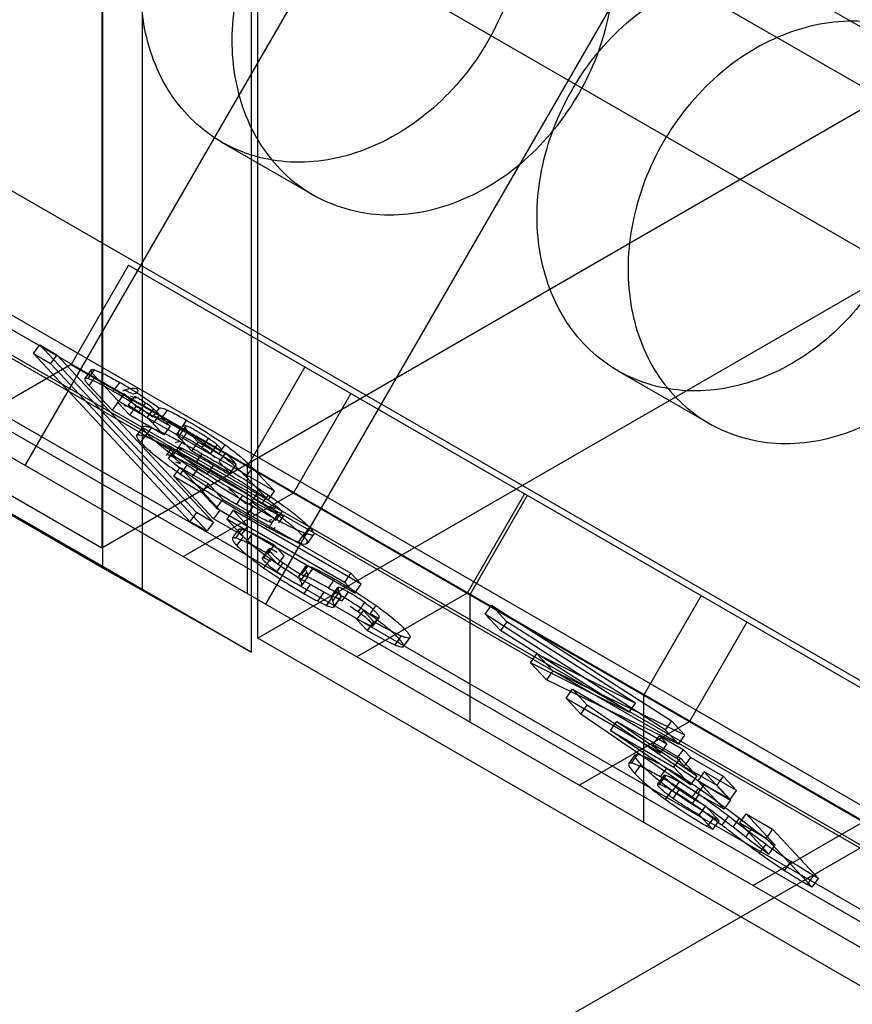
# Model space of a CAD drawing. Header units: millimetres. Extents: x 60 to 337, y 43 to 512.
# Tile 39 of 73: x 143.85 to 151.4, y 230.72 to 239.65. Entities that reach past the tile are written whole.
import ezdxf

# ---------------------------------------------------------------- set-up
doc = ezdxf.new("R2010")
doc.units = ezdxf.units.MM
doc.header["$LTSCALE"] = 36.045028
doc.layers.get('0').update_dxf_attribs({"linetype": 'CONTINUOUS'})

msp = doc.modelspace()

# ---------------------------------------------------------------- linework, layer by layer
at = {"color": 7, "linetype": 'CONTINUOUS'}
for p, q in [((79.3407, 281.2291), (174.1727, 226.479)), ((167.6266, 221.9066), (106.967, 256.9278)), ((144.601, 234.6767), (144.601, 254.1531)), ((144.9555, 253.952), (144.9555, 234.4756)), ((145.9476, 233.9128), (145.9476, 253.3794)), ((118.6248, 252.6165), (169.7488, 223.1007)), ((130.8406, 249.4828), (161.2803, 231.9089)), ((144.5899, 245.9362), (144.5899, 234.8577)), ((146.0042, 234.0412), (146.0042, 245.1197)), ((151.661, 238.9401), (143.0059, 243.937)), ((143.896, 235.6072), (148.596, 243.7479)), ((150.7739, 242.4905), (146.0739, 234.3498)), ((144.5899, 234.8577), (135.9067, 239.8709)), ((160.6287, 227.1065), (139.076, 239.5497)), ((139.6075, 239.3772), (161.1602, 226.934)), ((139.0718, 239.3215), (160.6245, 226.8783)), ((139.3389, 239.139), (160.8916, 226.6959)), ((151.661, 238.9401), (144.5899, 234.8577)), ((145.6771, 238.5397), (146.5021, 238.0634)), ((153.0752, 238.1237), (146.0042, 234.0412)), ((144.8323, 237.4223), (144.3123, 236.5216)), ((144.8323, 237.4223), (166.4082, 224.9657)), ((141.5239, 237.3232), (163.0766, 224.8801)), ((163.0266, 224.7935), (141.4739, 237.2366)), ((144.601, 234.6767), (140.7662, 236.8908)), ((143.9707, 236.6212), (144.0287, 236.7015)), ((144.0287, 236.7015), (144.1842, 236.6117)), ((144.0287, 236.7015), (145.4482, 235.1801)), ((143.9707, 236.6212), (144.1263, 236.5314)), ((145.3903, 235.0998), (143.9707, 236.6212)), ((144.1842, 236.6117), (144.1263, 236.5314)), ((145.6037, 235.0903), (144.1842, 236.6117)), ((144.3123, 236.5216), (143.3123, 235.9443)), ((144.1263, 236.5314), (145.5458, 235.01)), ((144.3123, 236.5216), (165.8882, 224.065)), ((144.4939, 236.4747), (144.436, 236.3944)), ((144.4653, 236.3937), (144.5233, 236.474)), ((145.9123, 235.5978), (146.4323, 236.4985)), ((144.4758, 236.3316), (144.5337, 236.4119)), ((144.5337, 236.4119), (144.7415, 236.1891)), ((149.2692, 236.4659), (150.0942, 235.9896)), ((144.6836, 236.1089), (144.4758, 236.3316)), ((144.6952, 236.2792), (144.7532, 236.3595)), ((144.7933, 236.259), (144.7354, 236.1787)), ((144.9025, 236.142), (144.7933, 236.259)), ((144.8889, 236.2354), (144.831, 236.1551)), ((146.8476, 236.2588), (146.3276, 235.3581)), ((142.1214, 236.122), (145.9476, 233.9128)), ((144.7415, 236.1891), (144.6836, 236.1089)), ((144.7354, 236.1787), (144.8446, 236.0617)), ((146.1558, 235.3727), (144.7415, 236.1891)), ((144.8446, 236.0617), (144.9025, 236.142)), ((145.2107, 235.964), (144.9025, 236.142)), ((144.9301, 236.093), (144.988, 236.1732)), ((145.0581, 236.1217), (145.0001, 236.0414)), ((145.0532, 236.0448), (145.1111, 236.125)), ((146.0978, 235.2924), (144.6836, 236.1089)), ((145.1528, 235.8838), (144.8446, 236.0617)), ((145.0575, 235.9859), (145.1154, 236.0662)), ((145.1154, 236.0662), (145.2107, 235.964)), ((145.1279, 236.0287), (145.1858, 236.1089)), ((144.9644, 235.9586), (144.9065, 235.8783)), ((144.9835, 235.8682), (145.0414, 235.9485)), ((145.1528, 235.8838), (145.0575, 235.9859)), ((145.2107, 235.964), (145.1528, 235.8838)), ((145.3592, 236.0166), (145.271, 235.8928)), ((145.2718, 235.8879), (145.3297, 235.9682)), ((145.3565, 235.967), (145.2986, 235.8867)), ((144.9431, 235.8156), (145.001, 235.8959)), ((145.3701, 235.9185), (145.3122, 235.8382)), ((145.4642, 235.8177), (145.3701, 235.9185)), ((145.5011, 235.7704), (145.5591, 235.8507)), ((145.2263, 235.771), (145.177, 235.7026)), ((145.2315, 235.6923), (145.2894, 235.7726)), ((145.3122, 235.8382), (145.4062, 235.7374)), ((145.4062, 235.7374), (145.4642, 235.8177)), ((145.8098, 235.6181), (145.4642, 235.8177)), ((145.5797, 235.714), (145.6376, 235.7943)), ((145.6511, 235.7138), (145.709, 235.794)), ((145.1959, 235.6699), (145.2539, 235.7502)), ((145.7519, 235.5379), (145.4062, 235.7374)), ((145.4437, 235.6322), (145.5016, 235.7125)), ((145.6563, 235.6403), (145.7142, 235.7206)), ((145.7142, 235.7206), (145.8098, 235.6181)), ((145.243, 235.5093), (145.301, 235.5896)), ((145.301, 235.5896), (145.5544, 235.4433)), ((145.301, 235.5896), (145.6618, 235.2029)), ((145.3057, 235.5287), (145.3636, 235.609)), ((145.4091, 235.503), (145.467, 235.5833)), ((145.5468, 235.527), (145.6047, 235.6073)), ((145.7519, 235.5379), (145.6563, 235.6403)), ((145.8098, 235.6181), (145.7519, 235.5379)), ((145.9559, 235.5868), (145.898, 235.5066)), ((145.9123, 234.4431), (145.9123, 235.5978)), ((146.1558, 235.3727), (145.9559, 235.5868)), ((145.243, 235.5093), (145.4965, 235.363)), ((145.6038, 235.1226), (145.243, 235.5093)), ((145.898, 235.5066), (146.0978, 235.2924)), ((145.5544, 235.4433), (145.4965, 235.363)), ((145.6886, 235.2995), (145.5544, 235.4433)), ((145.3276, 234.7808), (146.3276, 235.3581)), ((145.4965, 235.363), (145.6306, 235.2192)), ((145.8118, 235.2534), (145.8697, 235.3336)), ((145.947, 235.2788), (146.0049, 235.3591)), ((146.0432, 235.2575), (146.1011, 235.3378)), ((146.0978, 235.2924), (146.1558, 235.3727)), ((148.4245, 235.3484), (147.9045, 234.4478)), ((148.4476, 235.335), (147.9276, 234.4344)), ((145.6306, 235.2192), (145.6886, 235.2995)), ((145.6306, 235.2192), (146.7914, 234.5491)), ((145.6886, 235.2995), (146.8493, 234.6293)), ((145.9063, 235.1531), (145.9642, 235.2334)), ((145.4482, 235.1801), (145.3903, 235.0998)), ((145.6037, 235.0903), (145.4482, 235.1801)), ((145.6618, 235.2029), (145.6038, 235.1226)), ((145.9152, 235.0566), (145.6618, 235.2029)), ((145.7811, 235.2003), (145.7232, 235.1201)), ((146.9418, 234.5302), (145.7811, 235.2003)), ((145.9152, 235.0566), (145.7811, 235.2003)), ((146.1315, 235.0854), (146.1894, 235.1657)), ((146.1671, 235.1076), (146.225, 235.1878)), ((146.1953, 235.0879), (146.244, 235.1553)), ((145.5458, 235.01), (145.3903, 235.0998)), ((145.5458, 235.01), (145.6037, 235.0903)), ((145.8573, 234.9763), (145.6038, 235.1226)), ((146.8839, 234.4499), (145.7232, 235.1201)), ((145.7232, 235.1201), (145.8573, 234.9763)), ((145.8573, 234.9763), (145.9152, 235.0566)), ((146.4175, 234.9645), (146.4754, 235.0448)), ((145.7748, 234.9478), (145.8327, 235.0281)), ((145.806, 234.9484), (145.8639, 235.0287)), ((145.8164, 234.8796), (145.8744, 234.9599)), ((145.9566, 234.9918), (145.8987, 234.9115)), ((146.3735, 234.9126), (146.4314, 234.9929)), ((146.4556, 234.9), (146.5136, 234.9802)), ((146.1531, 234.8871), (146.0952, 234.8068)), ((146.2456, 234.7879), (146.1531, 234.8871)), ((146.0483, 234.7673), (146.1062, 234.8475)), ((146.0577, 234.7687), (146.1156, 234.8489)), ((146.0952, 234.8068), (146.1877, 234.7076)), ((146.1877, 234.7076), (146.2456, 234.7879)), ((146.0614, 234.6769), (146.1193, 234.7572)), ((146.1766, 234.6436), (146.2345, 234.7239)), ((146.4367, 234.69), (146.3788, 234.6097)), ((146.4015, 234.6145), (146.4594, 234.6948)), ((145.9476, 233.9128), (144.601, 234.6767)), ((146.4484, 234.6397), (146.3905, 234.5594)), ((146.4033, 234.5191), (146.4619, 234.601)), ((146.5068, 234.6791), (146.4489, 234.5988)), ((146.8493, 234.6293), (146.7914, 234.5491)), ((146.9418, 234.5302), (146.8493, 234.6293)), ((146.4799, 234.5269), (146.422, 234.4466)), ((146.6464, 234.4946), (146.7044, 234.5749)), ((146.7914, 234.5491), (146.8839, 234.4499)), ((146.8839, 234.4499), (146.9418, 234.5302)), ((146.549, 234.3765), (146.6069, 234.4567)), ((146.6283, 234.338), (146.6862, 234.4182)), ((146.6722, 234.4193), (146.7301, 234.4996)), ((146.7305, 234.4916), (146.6726, 234.4113)), ((146.6819, 234.4212), (146.7398, 234.5015)), ((146.6855, 234.3764), (146.7435, 234.4567)), ((146.7435, 234.4567), (146.7305, 234.4916)), ((146.7687, 234.3783), (146.8266, 234.4586)), ((147.9045, 234.4478), (146.9045, 233.8704)), ((147.9276, 234.4344), (147.9276, 233.2796)), ((149.5045, 233.524), (150.0245, 234.4246)), ((146.6726, 234.4113), (146.6855, 234.3764)), ((146.6914, 234.3208), (146.7493, 234.401)), ((146.6968, 234.3237), (146.7548, 234.404)), ((146.9741, 234.3626), (146.9162, 234.2823)), ((147.0214, 234.2551), (147.0793, 234.3354)), ((148.0665, 234.2592), (148.1245, 234.3395)), ((148.1245, 234.3395), (149.7556, 233.2905)), ((148.1245, 234.3395), (148.264, 234.1899)), ((146.9042, 234.2098), (146.9621, 234.2901)), ((146.9621, 234.2901), (147.0547, 234.1909)), ((149.6977, 233.2103), (148.0665, 234.2592)), ((148.2061, 234.1096), (148.0665, 234.2592)), ((146.9967, 234.1106), (146.9042, 234.2098)), ((147.0547, 234.1909), (146.9967, 234.1106)), ((147.0419, 234.1469), (147.0999, 234.2271)), ((147.0482, 234.1493), (147.1061, 234.2295)), ((148.264, 234.1899), (148.2061, 234.1096)), ((149.4302, 233.4504), (148.264, 234.1899)), ((150.4397, 234.1849), (149.9197, 233.2843)), ((147.306, 234.0604), (147.2481, 233.9801)), ((149.3722, 233.3701), (148.2061, 234.1096)), ((168.8297, 220.8632), (146.0042, 234.0412)), ((147.3276, 233.9649), (147.3855, 234.0452)), ((148.4785, 233.8178), (148.5364, 233.898)), ((148.5364, 233.898), (149.4302, 233.4504)), ((148.5364, 233.898), (148.6798, 233.7443)), ((89.6333, 196.4408), (154.3333, 233.7951)), ((149.3722, 233.3701), (148.4785, 233.8178)), ((148.6219, 233.664), (148.4785, 233.8178)), ((148.6798, 233.7443), (148.6219, 233.664)), ((149.8771, 233.1603), (148.6798, 233.7443)), ((149.8192, 233.08), (148.6219, 233.664)), ((148.8005, 233.4963), (148.8584, 233.5766)), ((148.8584, 233.5766), (149.7148, 233.0822)), ((148.8584, 233.5766), (148.9924, 233.433)), ((149.5045, 232.3693), (149.5045, 233.524)), ((148.8005, 233.4963), (149.6569, 233.0019)), ((148.9345, 233.3527), (148.8005, 233.4963)), ((148.9345, 233.3527), (148.9924, 233.433)), ((150.0495, 232.7097), (148.9924, 233.433)), ((149.3722, 233.3701), (149.4302, 233.4504)), ((149.9916, 232.6294), (148.9345, 233.3527)), ((148.9197, 232.7069), (149.9197, 233.2843)), ((149.2034, 233.2036), (149.2613, 233.2839)), ((149.2613, 233.2839), (149.8364, 232.9519)), ((149.2613, 233.2839), (149.9867, 232.7908)), ((149.7556, 233.2905), (149.6977, 233.2103)), ((149.8771, 233.1603), (149.7556, 233.2905)), ((149.2034, 233.2036), (149.7785, 232.8716)), ((149.9288, 232.7105), (149.2034, 233.2036)), ((149.6977, 233.2103), (149.8192, 233.08)), ((149.5886, 233.0751), (149.6465, 233.1554)), ((149.5886, 233.0751), (149.8037, 232.9509)), ((149.6569, 233.0019), (149.5886, 233.0751)), ((149.6465, 233.1554), (149.8616, 233.0312)), ((149.6465, 233.1554), (149.7148, 233.0822)), ((149.7148, 233.0822), (149.6569, 233.0019)), ((149.8192, 233.08), (149.8771, 233.1603)), ((149.448, 232.9872), (149.3901, 232.907)), ((149.8616, 233.0312), (149.8037, 232.9509)), ((149.9299, 232.958), (149.8616, 233.0312)), ((149.3693, 232.9021), (149.4272, 232.9824)), ((149.7785, 232.8716), (149.8364, 232.9519)), ((149.8037, 232.9509), (149.872, 232.8777)), ((149.8364, 232.9519), (149.9867, 232.7908)), ((149.872, 232.8777), (149.9299, 232.958)), ((149.9299, 232.958), (150.2246, 232.7878)), ((149.4231, 232.8139), (149.481, 232.8941)), ((149.6548, 232.7824), (149.7127, 232.8627)), ((149.9288, 232.7105), (149.7785, 232.8716)), ((149.872, 232.8777), (150.1667, 232.7076)), ((150.0514, 232.8277), (149.9935, 232.7475)), ((150.3462, 232.6576), (150.0514, 232.8277)), ((150.2924, 232.5695), (150.0514, 232.8277)), ((149.6307, 232.7151), (149.6887, 232.7954)), ((149.6466, 232.7149), (149.7045, 232.7952)), ((149.7679, 232.6556), (149.8258, 232.7359)), ((149.9867, 232.7908), (149.9288, 232.7105)), ((150.2883, 232.5773), (149.9935, 232.7475)), ((149.9935, 232.7475), (150.2345, 232.4892)), ((150.2246, 232.7878), (150.1667, 232.7076)), ((150.3462, 232.6576), (150.2246, 232.7878)), ((149.702, 232.5781), (149.7599, 232.6584)), ((149.8262, 232.667), (149.7683, 232.5867)), ((150.0009, 232.6806), (149.9429, 232.6004)), ((150.0495, 232.7097), (149.9916, 232.6294)), ((150.2345, 232.4892), (149.9916, 232.6294)), ((150.2924, 232.5695), (150.0495, 232.7097)), ((150.1667, 232.7076), (150.2883, 232.5773)), ((150.2883, 232.5773), (150.3462, 232.6576)), ((149.9474, 232.5419), (150.0054, 232.6222)), ((150.2345, 232.4892), (150.2924, 232.5695)), ((150.0636, 232.5185), (150.0056, 232.4383)), ((150.1881, 232.385), (150.0636, 232.5185)), ((150.0056, 232.4383), (150.1302, 232.3047)), ((150.0826, 232.332), (150.1406, 232.4123)), ((150.1302, 232.3047), (150.1881, 232.385)), ((150.1881, 232.385), (150.1406, 232.4123)), ((150.2152, 232.3447), (150.2731, 232.4249)), ((150.3142, 232.3264), (150.3722, 232.4066)), ((150.3722, 232.4066), (150.4883, 232.3173)), ((150.3743, 232.3664), (150.4322, 232.4467)), ((150.3743, 232.3664), (150.6143, 232.2279)), ((150.6389, 232.0829), (150.3743, 232.3664)), ((150.4322, 232.4467), (150.6722, 232.3081)), ((150.6968, 232.1631), (150.4322, 232.4467)), ((151.4966, 232.3739), (150.4966, 231.7965)), ((150.1302, 232.3047), (150.0826, 232.332)), ((150.4304, 232.237), (150.3142, 232.3264)), ((150.4304, 232.237), (150.4883, 232.3173)), ((150.6722, 232.3081), (150.6143, 232.2279)), ((151.0884, 231.8621), (150.6722, 232.3081)), ((150.6143, 232.2279), (151.0305, 231.7818)), ((150.6101, 232.172), (150.5521, 232.0917)), ((150.6389, 232.0829), (150.6968, 232.1631)), ((150.782, 231.9342), (150.84, 232.0144)), ((151.0433, 231.8881), (150.9854, 231.8078)), ((151.0305, 231.7818), (151.0884, 231.8621)), ((151.0884, 231.8621), (151.0433, 231.8881)), ((151.0305, 231.7818), (150.9854, 231.8078))]:
    msp.add_line(p, q, dxfattribs=at)
for centre, radius, start, end in [((142.8766, 233.1055), 3.7563, 53.49806, 60.02856), ((142.8187, 233.0252), 3.7563, 53.49806, 60.02856), ((139.3201, 227.6725), 10.1654, 47.53294, 47.82984), ((154.4915, 237.5141), 6.56, 232.39237, 234.6569), ((154.4047, 237.3948), 6.5114, 232.38392, 234.66535), ((154.4345, 237.507), 6.5642, 234.3652, 236.798), ((154.3158, 237.3381), 6.4568, 234.34498, 236.81827)]:
    msp.add_arc(centre, radius, start, end, dxfattribs=at)
for points, knots in [([(145.2629, 241.0883), (145.3928, 241.3133), (145.7172, 241.7138), (146.3494, 242.1089), (147.043, 242.2363), (147.6983, 242.0546), (148.1888, 241.5822), (148.4313, 240.9164), (148.4076, 240.1664), (148.2219, 239.6815), (148.0913, 239.4553)], [0, 0, 0, 0, 0.137143, 0.266485, 0.385824, 0.498903, 0.611811, 0.731586, 0.862148, 1, 1, 1, 1]), ([(148.9163, 238.979), (149.0463, 239.204), (149.2309, 239.6852), (149.257, 240.4302), (149.0205, 241.0946), (148.5354, 241.5713), (147.8811, 241.7598), (147.1833, 241.6369), (146.5456, 241.2414), (146.2185, 240.8382), (146.0879, 240.6119)], [0, 0, 0, 0, 0.137143, 0.266483, 0.385822, 0.498901, 0.611809, 0.731585, 0.862148, 1, 1, 1, 1]), ([(148.0913, 239.4553), (147.9614, 239.2303), (147.637, 238.8297), (147.0048, 238.4347), (146.3112, 238.3072), (145.6559, 238.489), (145.1654, 238.9614), (144.9229, 239.6271), (144.9466, 240.3772), (145.1323, 240.8621), (145.2629, 241.0883)], [0, 0, 0, 0, 0.137143, 0.266485, 0.385824, 0.498903, 0.611811, 0.731586, 0.862148, 1, 1, 1, 1]), ([(146.0879, 240.6119), (145.9579, 240.3869), (145.7733, 239.9057), (145.7472, 239.1607), (145.9837, 238.4963), (146.4688, 238.0196), (147.1231, 237.8311), (147.8209, 237.954), (148.4586, 238.3495), (148.7857, 238.7528), (148.9163, 238.979)], [0, 0, 0, 0, 0.137143, 0.266483, 0.385822, 0.498901, 0.611809, 0.731585, 0.862148, 1, 1, 1, 1]), ([(148.855, 239.0144), (148.9849, 239.2395), (149.3093, 239.64), (149.9415, 240.035), (150.6351, 240.1625), (151.2904, 239.9807), (151.7809, 239.5083), (152.0234, 238.8426), (151.9997, 238.0925), (151.814, 237.6077), (151.6834, 237.3814)], [0, 0, 0, 0, 0.137143, 0.266485, 0.385824, 0.498903, 0.611811, 0.731586, 0.862148, 1, 1, 1, 1]), ([(152.5084, 236.9051), (152.6384, 237.1302), (152.823, 237.6113), (152.8491, 238.3563), (152.6126, 239.0208), (152.1275, 239.4974), (151.4732, 239.6859), (150.7754, 239.563), (150.1377, 239.1675), (149.8106, 238.7643), (149.68, 238.5381)], [0, 0, 0, 0, 0.137143, 0.266483, 0.385822, 0.498901, 0.611809, 0.731585, 0.862148, 1, 1, 1, 1]), ([(151.6834, 237.3814), (151.5535, 237.1564), (151.2291, 236.7559), (150.597, 236.3608), (149.9033, 236.2334), (149.248, 236.4151), (148.7576, 236.8875), (148.5151, 237.5533), (148.5388, 238.3033), (148.7244, 238.7882), (148.855, 239.0144)], [0, 0, 0, 0, 0.137143, 0.266485, 0.385824, 0.498903, 0.611811, 0.731586, 0.862148, 1, 1, 1, 1]), ([(149.68, 238.5381), (149.5501, 238.313), (149.3654, 237.8319), (149.3393, 237.0868), (149.5758, 236.4224), (150.0609, 235.9458), (150.7152, 235.7573), (151.413, 235.8801), (152.0507, 236.2757), (152.3778, 236.6789), (152.5084, 236.9051)], [0, 0, 0, 0, 0.137143, 0.266483, 0.385822, 0.498901, 0.611809, 0.731585, 0.862148, 1, 1, 1, 1]), ([(144.5337, 236.4119), (144.5272, 236.4189), (144.5159, 236.4315), (144.5024, 236.4489), (144.4949, 236.4613), (144.4926, 236.4692), (144.4928, 236.4732), (144.4945, 236.4756), (144.4967, 236.477), (144.4995, 236.4777), (144.5046, 236.478), (144.5127, 236.4769), (144.5195, 236.4751), (144.5233, 236.474)], [0, 0, 0, 0, 0.266079, 0.47336, 0.617529, 0.666424, 0.702852, 0.723885, 0.746429, 0.773145, 0.805504, 0.88941, 1, 1, 1, 1]), ([(144.5233, 236.474), (144.5335, 236.4709), (144.5572, 236.462), (144.5964, 236.4443), (144.6634, 236.4104), (144.7161, 236.3808), (144.7532, 236.3595)], [0, 0, 0, 0, 0.124406, 0.295537, 0.501467, 1, 1, 1, 1]), ([(144.4653, 236.3937), (144.4564, 236.3964), (144.43, 236.4043), (144.4455, 236.3581), (144.4632, 236.3451), (144.4758, 236.3316)], [0, 0, 0, 0, 0.267707, 0.472955, 1, 1, 1, 1]), ([(144.6952, 236.2792), (144.664, 236.2972), (144.6073, 236.3292), (144.5309, 236.3681), (144.4851, 236.3878), (144.4653, 236.3937)], [0, 0, 0, 0, 0.420226, 0.759573, 1, 1, 1, 1]), ([(144.7828, 236.2837), (144.8227, 236.3048), (144.9451, 236.3306), (144.8864, 236.223), (144.8268, 236.2877), (144.7871, 236.2867)], [0, 0, 0, 0, 0.475798, 0.581207, 1, 1, 1, 1]), ([(144.8889, 236.2354), (144.8908, 236.2328), (144.8942, 236.228), (144.9138, 236.2056), (144.8666, 236.2299), (144.85, 236.2356)], [0, 0, 0, 0, 0.132477, 0.266792, 1, 1, 1, 1]), ([(144.988, 236.1732), (144.9766, 236.1809), (144.9542, 236.1957), (144.9211, 236.2165), (144.8994, 236.2293), (144.8889, 236.2354)], [0, 0, 0, 0, 0.353466, 0.688951, 1, 1, 1, 1]), ([(144.792, 236.1553), (144.8087, 236.1496), (144.8559, 236.1253), (144.8363, 236.1477), (144.8329, 236.1525), (144.831, 236.1551)], [0, 0, 0, 0, 0.733146, 0.867471, 1, 1, 1, 1]), ([(144.831, 236.1551), (144.8415, 236.1491), (144.8631, 236.1361), (144.9087, 236.1081), (144.9417, 236.083), (144.9651, 236.0672)], [0, 0, 0, 0, 0.226836, 0.471505, 1, 1, 1, 1]), ([(145.0581, 236.1217), (145.0516, 236.1273), (145.0287, 236.1452), (145.0049, 236.1618), (144.988, 236.1732)], [0, 0, 0, 0, 0.295554, 1, 1, 1, 1]), ([(145.1088, 236.0732), (145.1046, 236.0779), (145.0943, 236.0881), (145.0775, 236.1043), (145.0648, 236.1158), (145.0581, 236.1217)], [0, 0, 0, 0, 0.26969, 0.617254, 1, 1, 1, 1]), ([(145.1108, 236.1251), (145.1135, 236.129), (145.1295, 236.13), (145.1534, 236.1227), (145.1739, 236.1144), (145.1858, 236.1089)], [0, 0, 0, 0, 0.178277, 0.504571, 1, 1, 1, 1]), ([(144.9651, 236.0672), (144.9836, 236.0528), (145.0094, 236.0343), (145.0364, 236.0078), (145.0467, 235.9976), (145.0509, 235.9929)], [0, 0, 0, 0, 0.618498, 0.833318, 1, 1, 1, 1]), ([(145.1279, 236.0287), (145.116, 236.0341), (145.0955, 236.0425), (145.0716, 236.0497), (145.0556, 236.0487), (145.0529, 236.0448)], [0, 0, 0, 0, 0.495428, 0.821722, 1, 1, 1, 1]), ([(145.3013, 235.9363), (145.2805, 235.9484), (145.2406, 235.9711), (145.1828, 236.002), (145.1456, 236.0204), (145.1279, 236.0287)], [0, 0, 0, 0, 0.366348, 0.700903, 1, 1, 1, 1]), ([(145.1858, 236.1089), (145.2035, 236.1006), (145.2408, 236.0822), (145.2985, 236.0514), (145.3385, 236.0287), (145.3592, 236.0166)], [0, 0, 0, 0, 0.299097, 0.633652, 1, 1, 1, 1]), ([(145.001, 235.8959), (144.9954, 235.9019), (144.9856, 235.9128), (144.975, 235.9266), (144.9688, 235.9362), (144.9656, 235.9422), (144.9636, 235.9474), (144.9625, 235.9526), (144.9632, 235.9581), (144.9681, 235.9622), (144.9752, 235.9636), (144.9844, 235.9635), (144.9958, 235.9618), (145.0152, 235.9573), (145.0306, 235.9523), (145.0414, 235.9485)], [0, 0, 0, 0, 0.157645, 0.283366, 0.334353, 0.377596, 0.413427, 0.442518, 0.478983, 0.513439, 0.55745, 0.615901, 0.689881, 0.779126, 1, 1, 1, 1]), ([(145.0414, 235.9485), (145.0704, 235.9382), (145.1355, 235.91), (145.2416, 235.8571), (145.3664, 235.7897), (145.4549, 235.7395), (145.5016, 235.7125)], [0, 0, 0, 0, 0.178317, 0.410343, 0.687287, 1, 1, 1, 1]), ([(145.6511, 235.7138), (145.6134, 235.7404), (145.5368, 235.7924), (145.42, 235.8664), (145.3408, 235.9135), (145.3013, 235.9363)], [0, 0, 0, 0, 0.333848, 0.669497, 1, 1, 1, 1]), ([(145.3565, 235.967), (145.3525, 235.9687), (145.3455, 235.9714), (145.3369, 235.9739), (145.3318, 235.9745), (145.3288, 235.9736), (145.3283, 235.9707), (145.3292, 235.9691), (145.3297, 235.9682)], [0, 0, 0, 0, 0.385363, 0.662797, 0.773903, 0.843291, 0.904262, 1, 1, 1, 1]), ([(145.3297, 235.968), (145.3327, 235.963), (145.3398, 235.9532), (145.3518, 235.9385), (145.3606, 235.9286), (145.3653, 235.9237)], [0, 0, 0, 0, 0.307271, 0.637911, 1, 1, 1, 1]), ([(145.4498, 235.9185), (145.4384, 235.9252), (145.4166, 235.9375), (145.3855, 235.9538), (145.3658, 235.963), (145.3565, 235.967)], [0, 0, 0, 0, 0.377517, 0.71273, 1, 1, 1, 1]), ([(145.3592, 236.0166), (145.3844, 236.002), (145.5036, 235.932), (145.6199, 235.857), (145.709, 235.794)], [0, 0, 0, 0, 0.210635, 1, 1, 1, 1]), ([(144.9835, 235.8682), (144.9666, 235.8742), (144.9463, 235.8825), (144.9001, 235.8846), (144.9143, 235.8424), (144.9312, 235.8283), (144.9431, 235.8156)], [0, 0, 0, 0, 0.349712, 0.512666, 0.660886, 1, 1, 1, 1]), ([(145.4437, 235.6322), (145.397, 235.6592), (145.3085, 235.7095), (145.1837, 235.7769), (145.0775, 235.8297), (145.0125, 235.858), (144.9835, 235.8682)], [0, 0, 0, 0, 0.312713, 0.589657, 0.821683, 1, 1, 1, 1]), ([(145.3636, 235.609), (145.3171, 235.6409), (145.23, 235.7024), (145.1244, 235.7831), (145.0501, 235.847), (145.0157, 235.8801), (145.001, 235.8959)], [0, 0, 0, 0, 0.365396, 0.690725, 0.860699, 1, 1, 1, 1]), ([(145.2718, 235.8879), (145.2713, 235.8889), (145.2704, 235.8905), (145.2709, 235.8934), (145.2739, 235.8942), (145.279, 235.8936), (145.2875, 235.8911), (145.2945, 235.8884), (145.2986, 235.8867)], [0, 0, 0, 0, 0.095738, 0.156709, 0.226097, 0.337203, 0.614637, 1, 1, 1, 1]), ([(145.3122, 235.8382), (145.3066, 235.8441), (145.2964, 235.8552), (145.2829, 235.8716), (145.275, 235.8823), (145.2718, 235.8877)], [0, 0, 0, 0, 0.380266, 0.704723, 1, 1, 1, 1]), ([(145.2986, 235.8867), (145.3078, 235.8827), (145.3276, 235.8735), (145.3587, 235.8572), (145.3804, 235.8449), (145.3919, 235.8383)], [0, 0, 0, 0, 0.28727, 0.622483, 1, 1, 1, 1]), ([(145.5515, 235.8558), (145.5386, 235.8644), (145.5149, 235.8794), (145.481, 235.9004), (145.46, 235.9127), (145.4498, 235.9185)], [0, 0, 0, 0, 0.388663, 0.704227, 1, 1, 1, 1]), ([(145.6745, 235.7586), (145.6531, 235.7778), (145.6249, 235.8054), (145.5819, 235.8353), (145.5624, 235.8486), (145.5515, 235.8558)], [0, 0, 0, 0, 0.548657, 0.750629, 1, 1, 1, 1]), ([(144.9431, 235.8156), (144.9713, 235.7854), (145.0411, 235.723), (145.1631, 235.6285), (145.2554, 235.5632), (145.3057, 235.5287)], [0, 0, 0, 0, 0.267546, 0.6052, 1, 1, 1, 1]), ([(145.2585, 235.815), (145.272, 235.8285), (145.3339, 235.8286), (145.3003, 235.7933), (145.2938, 235.7797), (145.2894, 235.7726)], [0, 0, 0, 0, 0.531891, 0.765398, 1, 1, 1, 1]), ([(145.2894, 235.7726), (145.2933, 235.769), (145.2993, 235.7622), (145.3234, 235.7474), (145.2975, 235.7458), (145.2894, 235.7451)], [0, 0, 0, 0, 0.282811, 0.568057, 1, 1, 1, 1]), ([(145.6047, 235.6073), (145.575, 235.6244), (145.5184, 235.6567), (145.4341, 235.7031), (145.3591, 235.7418), (145.3104, 235.7644), (145.2894, 235.7726)], [0, 0, 0, 0, 0.289126, 0.548273, 0.810821, 1, 1, 1, 1]), ([(145.3919, 235.8383), (145.4021, 235.8324), (145.4231, 235.8201), (145.457, 235.7991), (145.4807, 235.7841), (145.4936, 235.7755)], [0, 0, 0, 0, 0.295773, 0.611337, 1, 1, 1, 1]), ([(145.4936, 235.7755), (145.5045, 235.7683), (145.524, 235.755), (145.567, 235.7251), (145.5952, 235.6975), (145.6165, 235.6783)], [0, 0, 0, 0, 0.249378, 0.451336, 1, 1, 1, 1]), ([(145.709, 235.794), (145.7483, 235.7662), (145.8129, 235.7182), (145.8948, 235.6483), (145.9374, 235.6067), (145.9559, 235.5868)], [0, 0, 0, 0, 0.447238, 0.747577, 1, 1, 1, 1]), ([(145.1761, 235.7001), (145.1762, 235.7017), (145.1777, 235.704), (145.183, 235.7055), (145.19, 235.7051), (145.1978, 235.7035), (145.2058, 235.7013), (145.2138, 235.6988), (145.2224, 235.6958), (145.2284, 235.6935), (145.2315, 235.6923)], [0, 0, 0, 0, 0.062722, 0.140801, 0.256471, 0.414967, 0.538341, 0.677951, 0.832347, 1, 1, 1, 1]), ([(145.4091, 235.503), (145.3683, 235.531), (145.3033, 235.5772), (145.2327, 235.6337), (145.2032, 235.6621), (145.1959, 235.6699)], [0, 0, 0, 0, 0.547468, 0.882393, 1, 1, 1, 1]), ([(145.2768, 235.6511), (145.2731, 235.6544), (145.2656, 235.661), (145.2489, 235.6773), (145.2323, 235.6856), (145.221, 235.6923)], [0, 0, 0, 0, 0.215495, 0.430609, 1, 1, 1, 1]), ([(145.2315, 235.6923), (145.2524, 235.6841), (145.3011, 235.6615), (145.3761, 235.6228), (145.4605, 235.5764), (145.517, 235.5442), (145.5468, 235.527)], [0, 0, 0, 0, 0.189179, 0.451727, 0.710874, 1, 1, 1, 1]), ([(145.2539, 235.7502), (145.2611, 235.7424), (145.2906, 235.714), (145.3612, 235.6574), (145.4262, 235.6113), (145.467, 235.5833)], [0, 0, 0, 0, 0.117607, 0.452532, 1, 1, 1, 1]), ([(145.5016, 235.7125), (145.5518, 235.6836), (145.7549, 235.5641), (145.9541, 235.4378), (146.1011, 235.3378)], [0, 0, 0, 0, 0.2457, 1, 1, 1, 1]), ([(145.898, 235.5066), (145.8771, 235.529), (145.8288, 235.5756), (145.7461, 235.6446), (145.6842, 235.6903), (145.6511, 235.7138)], [0, 0, 0, 0, 0.285288, 0.622984, 1, 1, 1, 1]), ([(145.2582, 235.6409), (145.2738, 235.6348), (145.3234, 235.6124), (145.2896, 235.6389), (145.2816, 235.6467), (145.2768, 235.6511)], [0, 0, 0, 0, 0.562535, 0.78151, 1, 1, 1, 1]), ([(145.9642, 235.2334), (145.8618, 235.2925), (145.659, 235.4136), (145.4608, 235.5422), (145.3636, 235.609)], [0, 0, 0, 0, 0.500563, 1, 1, 1, 1]), ([(146.0432, 235.2575), (145.9784, 235.3016), (145.847, 235.3882), (145.647, 235.5129), (145.5116, 235.5931), (145.4437, 235.6322)], [0, 0, 0, 0, 0.332605, 0.667513, 1, 1, 1, 1]), ([(145.467, 235.5833), (145.5092, 235.5544), (145.6415, 235.4679), (145.7773, 235.387), (145.8697, 235.3336)], [0, 0, 0, 0, 0.32393, 1, 1, 1, 1]), ([(146.0049, 235.3591), (145.9612, 235.3861), (145.8758, 235.4458), (145.7414, 235.527), (145.6505, 235.5808), (145.6047, 235.6073)], [0, 0, 0, 0, 0.327137, 0.663115, 1, 1, 1, 1]), ([(145.3057, 235.5287), (145.3701, 235.4845), (145.5013, 235.3977), (145.7018, 235.2729), (145.8379, 235.1925), (145.9063, 235.1531)], [0, 0, 0, 0, 0.330813, 0.665981, 1, 1, 1, 1]), ([(145.8118, 235.2534), (145.7193, 235.3068), (145.5836, 235.3876), (145.4513, 235.4741), (145.4091, 235.503)], [0, 0, 0, 0, 0.67607, 1, 1, 1, 1]), ([(145.7439, 235.3978), (145.81, 235.3556), (145.9057, 235.2032), (145.9448, 235.2756), (145.9462, 235.2778), (145.947, 235.2788)], [0, 0, 0, 0, 0.96787, 0.984017, 1, 1, 1, 1]), ([(145.8697, 235.3336), (145.8999, 235.3162), (145.9573, 235.2834), (146.043, 235.2363), (146.119, 235.1969), (146.1683, 235.1739), (146.1894, 235.1657)], [0, 0, 0, 0, 0.289285, 0.548884, 0.811501, 1, 1, 1, 1]), ([(146.225, 235.1878), (146.2176, 235.1958), (146.1874, 235.2249), (146.1145, 235.283), (146.0472, 235.3303), (146.0049, 235.3591)], [0, 0, 0, 0, 0.117314, 0.449873, 1, 1, 1, 1]), ([(146.1011, 235.3378), (146.1358, 235.3141), (146.1999, 235.2697), (146.2893, 235.2045), (146.3644, 235.1462), (146.4259, 235.0939), (146.4607, 235.0605), (146.4754, 235.0448)], [0, 0, 0, 0, 0.26487, 0.491411, 0.696756, 0.864233, 1, 1, 1, 1]), ([(146.1315, 235.0854), (146.1104, 235.0936), (146.0611, 235.1167), (145.985, 235.156), (145.8994, 235.2032), (145.842, 235.2359), (145.8118, 235.2534)], [0, 0, 0, 0, 0.188499, 0.451116, 0.710715, 1, 1, 1, 1]), ([(145.947, 235.2788), (145.9893, 235.25), (146.0565, 235.2027), (146.1294, 235.1446), (146.1597, 235.1155), (146.1671, 235.1076)], [0, 0, 0, 0, 0.550127, 0.882686, 1, 1, 1, 1]), ([(146.4314, 234.9929), (146.4013, 235.004), (146.3345, 235.0334), (146.2262, 235.0876), (146.1002, 235.1557), (146.0111, 235.2063), (145.9642, 235.2334)], [0, 0, 0, 0, 0.183017, 0.415849, 0.690829, 1, 1, 1, 1]), ([(146.4175, 234.9645), (146.4028, 234.9803), (146.368, 235.0136), (146.3065, 235.0659), (146.2314, 235.1242), (146.142, 235.1894), (146.0779, 235.2338), (146.0432, 235.2575)], [0, 0, 0, 0, 0.135767, 0.303244, 0.508589, 0.73513, 1, 1, 1, 1]), ([(146.1445, 235.2066), (146.1397, 235.211), (146.1318, 235.2187), (146.0981, 235.2452), (146.1475, 235.2228), (146.163, 235.2168)], [0, 0, 0, 0, 0.218592, 0.437661, 1, 1, 1, 1]), ([(145.9063, 235.1531), (145.968, 235.1174), (146.0819, 235.0531), (146.2371, 234.9717), (146.3317, 234.9281), (146.3735, 234.9126)], [0, 0, 0, 0, 0.406758, 0.746113, 1, 1, 1, 1]), ([(146.1894, 235.1657), (146.1954, 235.1634), (146.204, 235.1602), (146.2151, 235.1566), (146.2232, 235.1544), (146.231, 235.1529), (146.2379, 235.1525), (146.2432, 235.1537), (146.2447, 235.1565), (146.2448, 235.1577)], [0, 0, 0, 0, 0.322415, 0.462317, 0.58597, 0.744295, 0.859837, 0.937706, 1, 1, 1, 1]), ([(146.1315, 235.0854), (146.1271, 235.0783), (146.1207, 235.0648), (146.0873, 235.0296), (146.149, 235.0297), (146.1626, 235.043)], [0, 0, 0, 0, 0.234017, 0.466963, 1, 1, 1, 1]), ([(146.1316, 235.1126), (146.1236, 235.112), (146.0977, 235.1105), (146.1217, 235.0957), (146.1276, 235.089), (146.1315, 235.0854)], [0, 0, 0, 0, 0.432837, 0.717626, 1, 1, 1, 1]), ([(146.4754, 235.0448), (146.4812, 235.0386), (146.4914, 235.0272), (146.5025, 235.013), (146.5089, 235.003), (146.5122, 234.9968), (146.5144, 234.9914), (146.5155, 234.9861), (146.5146, 234.9805), (146.5093, 234.9765), (146.5018, 234.9752), (146.4921, 234.9756), (146.4799, 234.9777), (146.4592, 234.983), (146.4429, 234.9886), (146.4314, 234.9929)], [0, 0, 0, 0, 0.155604, 0.279903, 0.330284, 0.372923, 0.408109, 0.436486, 0.471693, 0.50554, 0.549769, 0.609008, 0.684196, 0.775004, 1, 1, 1, 1]), ([(145.806, 234.9484), (145.7965, 234.9511), (145.7695, 234.9581), (145.7815, 234.9104), (145.8005, 234.8961), (145.8136, 234.8824)], [0, 0, 0, 0, 0.272606, 0.478211, 1, 1, 1, 1]), ([(145.8715, 234.9626), (145.8584, 234.9763), (145.8394, 234.9907), (145.8274, 235.0383), (145.8544, 235.0314), (145.8639, 235.0287)], [0, 0, 0, 0, 0.521764, 0.727379, 1, 1, 1, 1]), ([(145.8639, 235.0287), (145.8729, 235.0261), (145.8924, 235.0196), (145.9233, 235.0072), (145.945, 234.9973), (145.9566, 234.9918)], [0, 0, 0, 0, 0.281767, 0.615773, 1, 1, 1, 1]), ([(146.1193, 234.7572), (146.0982, 234.7722), (146.041, 234.8138), (145.9576, 234.8795), (145.8985, 234.934), (145.8744, 234.9599)], [0, 0, 0, 0, 0.244413, 0.666072, 1, 1, 1, 1]), ([(145.9566, 234.9918), (145.9858, 234.9782), (146.0516, 234.9437), (146.1165, 234.9077), (146.1531, 234.8871)], [0, 0, 0, 0, 0.434257, 1, 1, 1, 1]), ([(146.3735, 234.9126), (146.3948, 234.9047), (146.4257, 234.8798), (146.4742, 234.9226), (146.4325, 234.9484), (146.4175, 234.9645)], [0, 0, 0, 0, 0.433094, 0.580079, 1, 1, 1, 1]), ([(145.8987, 234.9115), (145.8871, 234.917), (145.8653, 234.9269), (145.8345, 234.9393), (145.815, 234.9458), (145.806, 234.9484)], [0, 0, 0, 0, 0.384227, 0.718233, 1, 1, 1, 1]), ([(145.8164, 234.8796), (145.8406, 234.8537), (145.8997, 234.7992), (145.9831, 234.7335), (146.0402, 234.6919), (146.0614, 234.6769)], [0, 0, 0, 0, 0.333928, 0.755587, 1, 1, 1, 1]), ([(146.0952, 234.8068), (146.0711, 234.8204), (146.0248, 234.8462), (145.9595, 234.8815), (145.918, 234.9026), (145.8987, 234.9115)], [0, 0, 0, 0, 0.373265, 0.713574, 1, 1, 1, 1]), ([(146.1806, 234.8184), (146.1561, 234.8289), (146.097, 234.8738), (146.1103, 234.83), (146.1195, 234.8223), (146.1254, 234.8162)], [0, 0, 0, 0, 0.683079, 0.783689, 1, 1, 1, 1]), ([(146.0678, 234.7351), (146.0615, 234.7417), (146.0518, 234.7498), (146.0405, 234.7939), (146.0982, 234.7486), (146.1227, 234.7381)], [0, 0, 0, 0, 0.23131, 0.32321, 1, 1, 1, 1]), ([(146.1254, 234.8162), (146.1346, 234.8058), (146.1578, 234.7839), (146.1984, 234.7501), (146.2299, 234.7273), (146.2469, 234.7151)], [0, 0, 0, 0, 0.263433, 0.603167, 1, 1, 1, 1]), ([(146.189, 234.6348), (146.1733, 234.6461), (146.1432, 234.6677), (146.1029, 234.7013), (146.0781, 234.7235), (146.0678, 234.7351)], [0, 0, 0, 0, 0.367564, 0.705197, 1, 1, 1, 1]), ([(146.4799, 234.5269), (146.4541, 234.5418), (146.3311, 234.6141), (146.2113, 234.6918), (146.1193, 234.7572)], [0, 0, 0, 0, 0.208882, 1, 1, 1, 1]), ([(146.2469, 234.7151), (146.2617, 234.7046), (146.2905, 234.6852), (146.3325, 234.6581), (146.3598, 234.6418), (146.373, 234.6343)], [0, 0, 0, 0, 0.36315, 0.695997, 1, 1, 1, 1]), ([(146.4484, 234.6397), (146.4464, 234.6435), (146.4427, 234.6508), (146.4374, 234.6633), (146.4336, 234.6756), (146.4342, 234.6872), (146.4391, 234.6929), (146.4445, 234.6952), (146.4515, 234.6958), (146.4566, 234.6952), (146.4594, 234.6948)], [0, 0, 0, 0, 0.167183, 0.31409, 0.522675, 0.668817, 0.731858, 0.801686, 0.888723, 1, 1, 1, 1]), ([(146.4586, 234.6946), (146.4616, 234.6941), (146.4707, 234.6927), (146.4868, 234.6871), (146.4997, 234.6821), (146.5068, 234.6791)], [0, 0, 0, 0, 0.176581, 0.54673, 1, 1, 1, 1]), ([(146.0614, 234.6769), (146.1002, 234.6493), (146.1791, 234.5954), (146.2995, 234.5188), (146.3811, 234.4702), (146.422, 234.4466)], [0, 0, 0, 0, 0.334014, 0.669541, 1, 1, 1, 1]), ([(146.315, 234.5541), (146.3019, 234.5616), (146.2746, 234.5779), (146.2326, 234.6049), (146.2037, 234.6243), (146.189, 234.6348)], [0, 0, 0, 0, 0.303983, 0.636808, 1, 1, 1, 1]), ([(146.373, 234.6343), (146.38, 234.6302), (146.3933, 234.6227), (146.4123, 234.6127), (146.4244, 234.607), (146.43, 234.6046)], [0, 0, 0, 0, 0.378025, 0.713339, 1, 1, 1, 1]), ([(146.4007, 234.6143), (146.3937, 234.6155), (146.3751, 234.6152), (146.3767, 234.584), (146.3851, 234.5695), (146.3905, 234.5594)], [0, 0, 0, 0, 0.283668, 0.546261, 1, 1, 1, 1]), ([(146.4489, 234.5988), (146.4418, 234.6018), (146.4289, 234.6068), (146.4128, 234.6124), (146.4036, 234.6138), (146.4007, 234.6143)], [0, 0, 0, 0, 0.453258, 0.823396, 1, 1, 1, 1]), ([(146.43, 234.6046), (146.4355, 234.6023), (146.4444, 234.5994), (146.4555, 234.5957), (146.4615, 234.5991), (146.4619, 234.601)], [0, 0, 0, 0, 0.517219, 0.834095, 1, 1, 1, 1]), ([(146.4619, 234.601), (146.4618, 234.6046), (146.4604, 234.6129), (146.4557, 234.6258), (146.4511, 234.6349), (146.4484, 234.6397)], [0, 0, 0, 0, 0.267481, 0.598594, 1, 1, 1, 1]), ([(146.6464, 234.4946), (146.6213, 234.5091), (146.5741, 234.5359), (146.5084, 234.5711), (146.4675, 234.591), (146.4489, 234.5988)], [0, 0, 0, 0, 0.389662, 0.728668, 1, 1, 1, 1]), ([(146.5068, 234.6791), (146.52, 234.6735), (146.5488, 234.66), (146.615, 234.6258), (146.6674, 234.5962), (146.7044, 234.5749)], [0, 0, 0, 0, 0.192169, 0.427258, 1, 1, 1, 1]), ([(146.3721, 234.5243), (146.3664, 234.5267), (146.3544, 234.5324), (146.3354, 234.5424), (146.322, 234.55), (146.315, 234.5541)], [0, 0, 0, 0, 0.286661, 0.621975, 1, 1, 1, 1]), ([(146.404, 234.5207), (146.4036, 234.5188), (146.3976, 234.5155), (146.3865, 234.5191), (146.3775, 234.522), (146.3721, 234.5243)], [0, 0, 0, 0, 0.165905, 0.482781, 1, 1, 1, 1]), ([(146.3905, 234.5594), (146.3932, 234.5546), (146.3978, 234.5456), (146.4025, 234.5326), (146.4039, 234.5244), (146.404, 234.5207)], [0, 0, 0, 0, 0.401406, 0.732519, 1, 1, 1, 1]), ([(146.609, 234.4556), (146.5947, 234.4631), (146.5662, 234.4783), (146.5232, 234.5021), (146.4945, 234.5184), (146.4799, 234.5269)], [0, 0, 0, 0, 0.328214, 0.656491, 1, 1, 1, 1]), ([(146.7044, 234.5749), (146.7312, 234.5594), (146.859, 234.4842), (146.9836, 234.4034), (147.0793, 234.3354)], [0, 0, 0, 0, 0.208639, 1, 1, 1, 1]), ([(146.422, 234.4466), (146.4366, 234.4381), (146.4653, 234.4218), (146.5083, 234.398), (146.5368, 234.3828), (146.5511, 234.3753)], [0, 0, 0, 0, 0.343509, 0.671786, 1, 1, 1, 1]), ([(146.6928, 234.4153), (146.6827, 234.4197), (146.6641, 234.4281), (146.6362, 234.4416), (146.6184, 234.4507), (146.609, 234.4556)], [0, 0, 0, 0, 0.35545, 0.657263, 1, 1, 1, 1]), ([(147.0214, 234.2551), (146.981, 234.2838), (146.899, 234.3398), (146.7739, 234.4195), (146.6889, 234.4701), (146.6464, 234.4946)], [0, 0, 0, 0, 0.33355, 0.669445, 1, 1, 1, 1]), ([(146.6747, 234.4058), (146.6732, 234.4093), (146.6693, 234.4146), (146.6744, 234.4225), (146.6793, 234.4216), (146.6819, 234.4212)], [0, 0, 0, 0, 0.474713, 0.678426, 1, 1, 1, 1]), ([(146.6819, 234.4212), (146.6871, 234.4201), (146.6999, 234.415), (146.7199, 234.4053), (146.7438, 234.3925), (146.76, 234.3833), (146.7687, 234.3783)], [0, 0, 0, 0, 0.164168, 0.421873, 0.690063, 1, 1, 1, 1]), ([(146.7493, 234.401), (146.745, 234.4005), (146.7346, 234.4015), (146.7157, 234.4066), (146.7013, 234.4116), (146.6928, 234.4153)], [0, 0, 0, 0, 0.21928, 0.527714, 1, 1, 1, 1]), ([(146.7398, 234.5015), (146.7372, 234.5018), (146.7323, 234.5028), (146.7272, 234.4949), (146.7311, 234.4896), (146.7326, 234.486)], [0, 0, 0, 0, 0.321574, 0.525287, 1, 1, 1, 1]), ([(146.8266, 234.4586), (146.818, 234.4636), (146.8017, 234.4728), (146.7779, 234.4856), (146.7578, 234.4953), (146.745, 234.5004), (146.7398, 234.5015)], [0, 0, 0, 0, 0.309937, 0.578127, 0.835832, 1, 1, 1, 1]), ([(146.7435, 234.4567), (146.746, 234.4506), (146.7496, 234.4418), (146.7534, 234.4303), (146.7555, 234.4223), (146.7568, 234.4148), (146.7568, 234.4081), (146.7545, 234.4026), (146.751, 234.4012), (146.7493, 234.401)], [0, 0, 0, 0, 0.321651, 0.464401, 0.592982, 0.726979, 0.833783, 0.916635, 1, 1, 1, 1]), ([(146.9741, 234.3626), (146.957, 234.3752), (146.909, 234.4089), (146.859, 234.4399), (146.8266, 234.4586)], [0, 0, 0, 0, 0.362653, 1, 1, 1, 1]), ([(146.5511, 234.3753), (146.5605, 234.3704), (146.5783, 234.3613), (146.6062, 234.3478), (146.6247, 234.3394), (146.6348, 234.335)], [0, 0, 0, 0, 0.342737, 0.64455, 1, 1, 1, 1]), ([(146.6348, 234.335), (146.6433, 234.3313), (146.6578, 234.3263), (146.6767, 234.3212), (146.6871, 234.3202), (146.6914, 234.3208)], [0, 0, 0, 0, 0.472286, 0.78072, 1, 1, 1, 1]), ([(146.6914, 234.3208), (146.6956, 234.3213), (146.7019, 234.335), (146.6939, 234.3532), (146.689, 234.3683), (146.6855, 234.3764)], [0, 0, 0, 0, 0.21382, 0.559482, 1, 1, 1, 1]), ([(146.8425, 234.3303), (146.881, 234.3042), (146.9339, 234.2716), (146.9915, 234.2216), (147.0134, 234.2015), (147.0229, 234.1909)], [0, 0, 0, 0, 0.610402, 0.812561, 1, 1, 1, 1]), ([(147.0808, 234.2711), (147.0713, 234.2818), (147.0494, 234.302), (147.0138, 234.3324), (146.9879, 234.3523), (146.9741, 234.3626)], [0, 0, 0, 0, 0.304579, 0.633004, 1, 1, 1, 1]), ([(147.0793, 234.3354), (147.1135, 234.3113), (147.1778, 234.2638), (147.2644, 234.1921), (147.3167, 234.1444), (147.3386, 234.1203)], [0, 0, 0, 0, 0.371828, 0.711085, 1, 1, 1, 1]), ([(147.2806, 234.0401), (147.2588, 234.0641), (147.2065, 234.1119), (147.1199, 234.1835), (147.0555, 234.231), (147.0214, 234.2551)], [0, 0, 0, 0, 0.288915, 0.628172, 1, 1, 1, 1]), ([(147.031, 234.2586), (147.0559, 234.2486), (147.1193, 234.206), (147.099, 234.2531), (147.0884, 234.2633), (147.0808, 234.2711)], [0, 0, 0, 0, 0.628766, 0.744401, 1, 1, 1, 1]), ([(147.0229, 234.1909), (147.0304, 234.183), (147.041, 234.1728), (147.0614, 234.1257), (146.998, 234.1684), (146.9731, 234.1783)], [0, 0, 0, 0, 0.255615, 0.371234, 1, 1, 1, 1]), ([(147.306, 234.0604), (147.2901, 234.0668), (147.2543, 234.0835), (147.1702, 234.1265), (147.1026, 234.1639), (147.0547, 234.1909)], [0, 0, 0, 0, 0.182112, 0.417299, 1, 1, 1, 1]), ([(146.9967, 234.1106), (147.0287, 234.0927), (147.0891, 234.0591), (147.1742, 234.0141), (147.2278, 233.988), (147.253, 233.9778)], [0, 0, 0, 0, 0.380766, 0.717678, 1, 1, 1, 1]), ([(147.3865, 234.0454), (147.3826, 234.0421), (147.3682, 234.0404), (147.3431, 234.0461), (147.3229, 234.053), (147.3109, 234.0581)], [0, 0, 0, 0, 0.195564, 0.502902, 1, 1, 1, 1]), ([(147.3386, 234.1203), (147.3495, 234.1089), (147.3663, 234.0898), (147.3818, 234.0661), (147.3891, 234.0503), (147.3865, 234.0454)], [0, 0, 0, 0, 0.522326, 0.816401, 1, 1, 1, 1]), ([(147.253, 233.9778), (147.265, 233.9727), (147.2851, 233.9658), (147.3103, 233.9601), (147.3247, 233.9618), (147.3286, 233.9652)], [0, 0, 0, 0, 0.497101, 0.804446, 1, 1, 1, 1]), ([(147.3286, 233.9652), (147.3312, 233.97), (147.3239, 233.9858), (147.3084, 234.0095), (147.2916, 234.0287), (147.2806, 234.0401)], [0, 0, 0, 0, 0.183599, 0.477674, 1, 1, 1, 1]), ([(149.4773, 232.8978), (149.4621, 232.9137), (149.445, 232.9345), (149.4152, 232.98), (149.4394, 232.9884), (149.4469, 232.9876)], [0, 0, 0, 0, 0.549263, 0.811148, 1, 1, 1, 1]), ([(149.448, 232.9872), (149.458, 232.9862), (149.483, 232.9793), (149.5255, 232.9621), (149.5797, 232.936), (149.6435, 232.9022), (149.6888, 232.8766), (149.7127, 232.8627)], [0, 0, 0, 0, 0.102887, 0.262342, 0.468983, 0.71695, 1, 1, 1, 1]), ([(149.389, 232.9073), (149.3814, 232.9081), (149.3572, 232.8998), (149.3871, 232.8542), (149.4042, 232.8335), (149.4194, 232.8175)], [0, 0, 0, 0, 0.188832, 0.450687, 1, 1, 1, 1]), ([(149.6548, 232.7824), (149.6163, 232.8047), (149.5483, 232.8429), (149.4604, 232.8854), (149.4094, 232.9053), (149.389, 232.9073)], [0, 0, 0, 0, 0.452759, 0.791539, 1, 1, 1, 1]), ([(149.4194, 232.8175), (149.444, 232.7911), (149.4997, 232.7374), (149.5945, 232.6579), (149.6645, 232.6053), (149.702, 232.5781)], [0, 0, 0, 0, 0.291764, 0.625169, 1, 1, 1, 1]), ([(149.7599, 232.6584), (149.7153, 232.6907), (149.6423, 232.7459), (149.5497, 232.8253), (149.5018, 232.8719), (149.481, 232.8941)], [0, 0, 0, 0, 0.451977, 0.750552, 1, 1, 1, 1]), ([(149.7127, 232.8627), (149.7433, 232.8453), (149.8064, 232.8077), (149.9024, 232.7469), (149.9676, 232.7034), (150.0009, 232.6806)], [0, 0, 0, 0, 0.309827, 0.64582, 1, 1, 1, 1]), ([(149.6484, 232.6853), (149.6424, 232.6917), (149.633, 232.6982), (149.629, 232.7207), (149.6419, 232.7164), (149.6466, 232.7149)], [0, 0, 0, 0, 0.513017, 0.709767, 1, 1, 1, 1]), ([(149.9429, 232.6004), (149.9097, 232.6231), (149.8445, 232.6667), (149.7485, 232.7275), (149.6854, 232.765), (149.6548, 232.7824)], [0, 0, 0, 0, 0.35418, 0.690173, 1, 1, 1, 1]), ([(149.7045, 232.7952), (149.6998, 232.7967), (149.6866, 232.8009), (149.6913, 232.7783), (149.7005, 232.7718), (149.7065, 232.7654)], [0, 0, 0, 0, 0.290307, 0.491446, 1, 1, 1, 1]), ([(149.8264, 232.7355), (149.8104, 232.7449), (149.7809, 232.7615), (149.7404, 232.7817), (149.7155, 232.7918), (149.7045, 232.7952)], [0, 0, 0, 0, 0.410195, 0.745559, 1, 1, 1, 1]), ([(149.7065, 232.7654), (149.7159, 232.7553), (149.7391, 232.7337), (149.7787, 232.7013), (149.8088, 232.6791), (149.8249, 232.6678)], [0, 0, 0, 0, 0.270956, 0.615396, 1, 1, 1, 1]), ([(150.0038, 232.6233), (149.983, 232.6375), (149.9427, 232.6643), (149.8836, 232.7017), (149.8452, 232.7247), (149.8264, 232.7355)], [0, 0, 0, 0, 0.360559, 0.690309, 1, 1, 1, 1]), ([(149.6466, 232.7149), (149.6576, 232.7116), (149.6824, 232.7015), (149.723, 232.6813), (149.7525, 232.6647), (149.7685, 232.6552)], [0, 0, 0, 0, 0.254441, 0.589805, 1, 1, 1, 1]), ([(149.767, 232.5875), (149.751, 232.5987), (149.7212, 232.6207), (149.6815, 232.6532), (149.6581, 232.6748), (149.6484, 232.6853)], [0, 0, 0, 0, 0.380699, 0.722228, 1, 1, 1, 1]), ([(150.1406, 232.4123), (150.114, 232.4276), (149.9838, 232.5045), (149.8574, 232.5878), (149.7599, 232.6584)], [0, 0, 0, 0, 0.203134, 1, 1, 1, 1]), ([(149.7685, 232.6552), (149.7873, 232.6444), (149.8257, 232.6214), (149.8848, 232.584), (149.925, 232.5573), (149.9459, 232.543)], [0, 0, 0, 0, 0.309693, 0.639445, 1, 1, 1, 1]), ([(149.8262, 232.667), (149.8492, 232.6507), (149.9271, 232.5991), (150.0072, 232.5513), (150.0636, 232.5185)], [0, 0, 0, 0, 0.302092, 1, 1, 1, 1]), ([(150.0009, 232.6806), (150.0603, 232.6397), (150.1849, 232.5494), (150.3074, 232.4564), (150.3722, 232.4066)], [0, 0, 0, 0, 0.469144, 1, 1, 1, 1]), ([(149.702, 232.5781), (149.7428, 232.5485), (149.8259, 232.4907), (149.9529, 232.4087), (150.0394, 232.357), (150.0826, 232.332)], [0, 0, 0, 0, 0.333395, 0.669771, 1, 1, 1, 1]), ([(150.0056, 232.4383), (149.9493, 232.471), (149.8691, 232.5189), (149.7913, 232.5704), (149.7683, 232.5867)], [0, 0, 0, 0, 0.697908, 1, 1, 1, 1]), ([(150.3142, 232.3264), (150.2716, 232.3592), (150.1876, 232.4232), (150.0641, 232.5149), (149.9826, 232.573), (149.9429, 232.6004)], [0, 0, 0, 0, 0.34982, 0.686555, 1, 1, 1, 1]), ([(149.9474, 232.5419), (149.9682, 232.5278), (150.0131, 232.4961), (150.1025, 232.4305), (150.1709, 232.3787), (150.2152, 232.3447)], [0, 0, 0, 0, 0.226428, 0.496149, 1, 1, 1, 1]), ([(150.2731, 232.4249), (150.2288, 232.4589), (150.1605, 232.5108), (150.071, 232.5763), (150.0261, 232.6081), (150.0054, 232.6222)], [0, 0, 0, 0, 0.503851, 0.773572, 1, 1, 1, 1]), ([(150.6101, 232.172), (150.558, 232.2093), (150.4454, 232.2932), (150.3337, 232.3784), (150.2731, 232.4249)], [0, 0, 0, 0, 0.455961, 1, 1, 1, 1]), ([(150.2152, 232.3447), (150.2539, 232.3149), (150.3305, 232.2564), (150.4426, 232.1718), (150.5163, 232.1174), (150.5521, 232.0917)], [0, 0, 0, 0, 0.347796, 0.686014, 1, 1, 1, 1]), ([(151.0433, 231.8881), (151.0215, 231.9008), (150.9769, 231.9274), (150.9091, 231.9695), (150.8632, 231.9991), (150.84, 232.0144)], [0, 0, 0, 0, 0.316387, 0.650864, 1, 1, 1, 1]), ([(150.782, 231.9342), (150.8053, 231.9189), (150.8512, 231.8893), (150.9189, 231.8471), (150.9635, 231.8205), (150.9854, 231.8078)], [0, 0, 0, 0, 0.349136, 0.683613, 1, 1, 1, 1])]:
    msp.add_open_spline(points, degree=3, knots=knots, dxfattribs=at)

doc.saveas('drawing.dxf')
